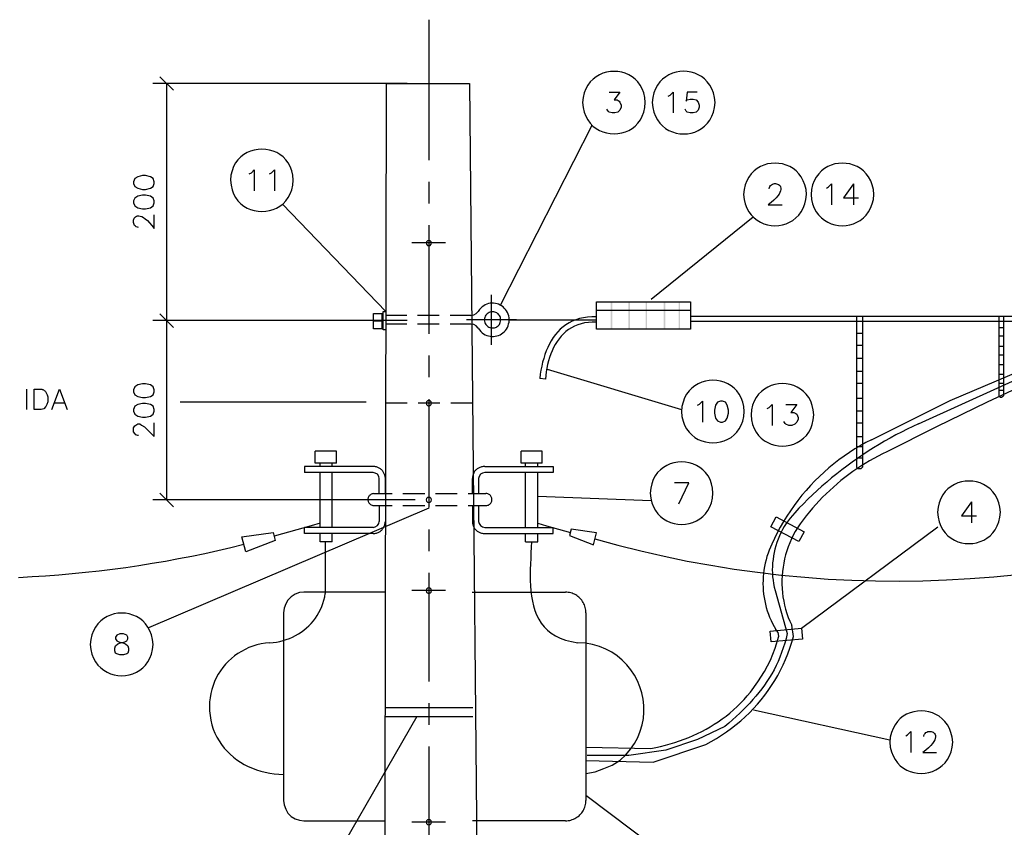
# Model space of a CAD drawing. Header units: millimetres. Extents: x 7 to 3083, y -677 to 294.
# Tile 122 of 256: x 717 to 793, y 178 to 240. Entities that reach past the tile are written whole.
import ezdxf

# ---------------------------------------------------------------- set-up
doc = ezdxf.new("R2010")
doc.units = ezdxf.units.MM
for name, color, linetype, lineweight in [('DGE_CONTORNOS', 7, 'Continuous', 0), ('DGE_DATOS', 7, 'Continuous', 0), ('DGE_RELLENO', 7, 'Continuous', 0)]:
    doc.layers.add(name, color=color, linetype=linetype, lineweight=lineweight)

# ---------------------------------------------------------------- blocks, each defined once
blk = doc.blocks.new('DGE_BT_003')
at = {"layer": 'DGE_RELLENO', "true_color": 0x000000}
for points in [[(122.682, 216.5209), (122.7878, 216.5209), (122.682, 218.6164)], [(122.7878, 216.5209), (122.682, 218.6164), (122.7878, 218.6164)], [(124.0367, 216.5209), (124.1425, 216.5209), (124.0367, 218.6164)], [(124.1425, 216.5209), (124.0367, 218.6164), (124.1425, 218.6164)], [(125.349, 216.5209), (125.4548, 216.5209), (125.349, 218.6164)], [(125.4548, 216.5209), (125.349, 218.6164), (125.4548, 218.6164)], [(126.746, 216.5209), (126.8518, 216.5209), (126.746, 218.6164)], [(126.8518, 216.5209), (126.746, 218.6164), (126.8518, 218.6164)], [(127.889, 216.5209), (127.9948, 216.5209), (127.889, 218.6164)], [(127.9948, 216.5209), (127.889, 218.6164), (127.9948, 218.6164)]]:
    blk.add_hatch(color=18, dxfattribs=at).paths.add_polyline_path(points, flags=0)
at = {"layer": 'DGE_CONTORNOS', "lineweight": 25}
for points in [[(108.7332, 240.2699), (108.7332, 229.496)], [(125.3278, 233.9199), (125.2903, 234.3014), (125.2106, 234.6496), (125.0927, 234.9647), (124.9404, 235.2467), (124.7574, 235.4954), (124.5475, 235.7109), (124.3146, 235.8933), (124.0625, 236.0425), (123.795, 236.1585), (123.5159, 236.2414), (123.229, 236.2911), (122.9381, 236.3076), (122.647, 236.291), (122.3596, 236.2412), (122.0796, 236.1582), (121.8109, 236.0421), (121.5572, 235.8929), (121.3224, 235.7104), (121.1102, 235.4949), (120.9246, 235.2462), (120.7692, 234.9643), (120.648, 234.6493), (120.5646, 234.3012), (120.523, 233.9199), (120.5621, 233.5353), (120.6437, 233.1841), (120.7637, 232.8663), (120.9183, 232.582), (121.1037, 232.3312), (121.316, 232.1137), (121.5514, 231.9297), (121.8059, 231.7792), (122.0757, 231.662), (122.3569, 231.5784), (122.6456, 231.5282), (122.9381, 231.5114), (123.2304, 231.5281), (123.5187, 231.5782), (123.799, 231.6618), (124.0676, 231.7788), (124.3205, 231.9293), (124.5539, 232.1133), (124.7639, 232.3307), (124.9466, 232.5816), (125.0983, 232.866), (125.2149, 233.1838), (125.2928, 233.5351), (125.3278, 233.9199)], [(130.683, 233.9199), (130.6354, 234.3044), (130.5475, 234.6551), (130.4229, 234.972), (130.2653, 235.2551), (130.0783, 235.5046), (129.8657, 235.7204), (129.6312, 235.9027), (129.3784, 236.0515), (129.1111, 236.1668), (128.8328, 236.2487), (128.5473, 236.2972), (128.2584, 236.3125), (127.9695, 236.2946), (127.6846, 236.2434), (127.4071, 236.1592), (127.1409, 236.0419), (126.8895, 235.8916), (126.6568, 235.7083), (126.4463, 235.4922), (126.2618, 235.2432), (126.1069, 234.9614), (125.9854, 234.6469), (125.9008, 234.2997), (125.857, 233.9199), (125.8984, 233.5367), (125.9811, 233.1865), (126.1014, 232.8692), (126.2556, 232.5849), (126.4398, 232.3337), (126.6505, 232.1157), (126.8838, 231.9308), (127.1359, 231.7792), (127.4032, 231.6609), (127.6819, 231.576), (127.9682, 231.5244), (128.2585, 231.5064), (128.5489, 231.5218), (128.8357, 231.5708), (129.1152, 231.6535), (129.3836, 231.7698), (129.6372, 231.9199), (129.8722, 232.1038), (130.085, 232.3215), (130.2716, 232.5732), (130.4285, 232.8588), (130.5519, 233.1784), (130.638, 233.5321), (130.683, 233.9199)], [(89.154, 234.8512), (88.1168, 235.8884)], [(107.0822, 235.3804), (87.5877, 235.3804)], [(88.6248, 235.3804), (88.6248, 217.1982)], [(105.4735, 235.3804), (105.3042, 152.2801)], [(105.4735, 235.3804), (111.8447, 235.3804)], [(111.8447, 235.3804), (112.649, 152.2801)], [(122.555, 234.7031), (123.3805, 234.7031), (122.936, 234.1104), (123.1688, 234.1104), (123.317, 234.0257), (123.3805, 233.9411), (123.4652, 233.7082), (123.4652, 233.5601), (123.3805, 233.3272), (123.2323, 233.179), (122.9995, 233.1156), (122.7878, 233.1156), (122.555, 233.179), (122.4703, 233.2637), (122.3857, 233.4119)], [(127.0847, 234.4067), (127.2328, 234.4914), (127.4657, 234.7031), (127.4657, 233.1156)], [(129.3072, 234.7031), (128.524, 234.7031), (128.4605, 234.0257), (128.524, 234.1104), (128.7568, 234.1739), (128.9897, 234.1739), (129.2225, 234.1104), (129.3707, 233.9411), (129.4553, 233.7082), (129.4553, 233.5601), (129.3707, 233.3272), (129.2225, 233.179), (128.9897, 233.1156), (128.7568, 233.1156), (128.524, 233.179), (128.4605, 233.2637), (128.3758, 233.4119)], [(114.2365, 218.3624), (121.2427, 232.1842)], [(98.3403, 227.9509), (98.3048, 228.3323), (98.2263, 228.6806), (98.1087, 228.9957), (97.956, 229.2776), (97.7721, 229.5264), (97.5608, 229.742), (97.3261, 229.9244), (97.0719, 230.0737), (96.8021, 230.1898), (96.5205, 230.2727), (96.2312, 230.3224), (95.9379, 230.339), (95.6447, 230.3224), (95.3553, 230.2727), (95.0738, 230.1898), (94.8039, 230.0737), (94.5497, 229.9244), (94.315, 229.742), (94.1038, 229.5264), (93.9198, 229.2776), (93.7671, 228.9957), (93.6496, 228.6806), (93.5711, 228.3323), (93.5355, 227.9509), (93.5714, 227.5682), (93.6502, 227.2188), (93.7679, 226.9027), (93.9207, 226.6199), (94.1047, 226.3703), (94.3159, 226.154), (94.5505, 225.971), (94.8046, 225.8213), (95.0743, 225.7048), (95.3557, 225.6216), (95.6449, 225.5717), (95.9379, 225.5551), (96.231, 225.5717), (96.5201, 225.6216), (96.8015, 225.7048), (97.0712, 225.8213), (97.3253, 225.971), (97.5599, 226.154), (97.7712, 226.3703), (97.9551, 226.6199), (98.1079, 226.9027), (98.2257, 227.2188), (98.3044, 227.5682), (98.3403, 227.9509)], [(94.9748, 228.4377), (95.1442, 228.5224), (95.3558, 228.7552), (95.3558, 227.1466)], [(96.52, 228.4377), (96.6682, 228.5224), (96.901, 228.7552), (96.901, 227.1466)], [(137.6892, 226.8714), (137.645, 227.2543), (137.5598, 227.6039), (137.4373, 227.9202), (137.2812, 228.2031), (137.0952, 228.4527), (136.8832, 228.669), (136.6488, 228.8519), (136.3958, 229.0016), (136.1279, 229.118), (135.8488, 229.201), (135.5624, 229.2508), (135.2722, 229.2673), (134.9821, 229.2505), (134.6958, 229.2005), (134.417, 229.1172), (134.1495, 229.0006), (133.8969, 228.8508), (133.6632, 228.6677), (133.4519, 228.4514), (133.2668, 228.2018), (133.1116, 227.919), (132.9901, 227.603), (132.9061, 227.2538), (132.8632, 226.8714), (132.9058, 226.4897), (132.9894, 226.1408), (133.1103, 225.8247), (133.2649, 225.5415), (133.4493, 225.2913), (133.6598, 225.074), (133.8929, 224.8899), (134.1446, 224.7388), (134.4114, 224.6209), (134.6895, 224.5363), (134.9751, 224.4849), (135.2647, 224.4669), (135.5544, 224.4822), (135.8405, 224.531), (136.1194, 224.6134), (136.3873, 224.7292), (136.6404, 224.8787), (136.8752, 225.0619), (137.0879, 225.2788), (137.2747, 225.5296), (137.4319, 225.8141), (137.5559, 226.1326), (137.6429, 226.485), (137.6892, 226.8714)], [(142.8538, 226.8714), (142.8097, 227.2543), (142.7245, 227.6039), (142.6019, 227.9202), (142.4458, 228.2031), (142.2599, 228.4527), (142.0479, 228.669), (141.8135, 228.8519), (141.5605, 229.0016), (141.2926, 229.118), (141.0135, 229.201), (140.727, 229.2508), (140.4369, 229.2673), (140.1468, 229.2505), (139.8604, 229.2005), (139.5817, 229.1172), (139.3141, 229.0006), (139.0616, 228.8508), (138.8278, 228.6677), (138.6165, 228.4514), (138.4314, 228.2018), (138.2763, 227.919), (138.1548, 227.603), (138.0707, 227.2538), (138.0278, 226.8714), (138.0704, 226.4897), (138.1541, 226.1408), (138.275, 225.8247), (138.4295, 225.5415), (138.6139, 225.2913), (138.8245, 225.0741), (139.0575, 224.8899), (139.3093, 224.7389), (139.5761, 224.621), (139.8541, 224.5364), (140.1398, 224.485), (140.4293, 224.467), (140.719, 224.4824), (141.0052, 224.5312), (141.284, 224.6135), (141.5519, 224.7294), (141.8051, 224.8789), (142.0399, 225.0621), (142.2525, 225.279), (142.4393, 225.5297), (142.5966, 225.8142), (142.7206, 226.1326), (142.8076, 226.485), (142.8538, 226.8714)], [(86.106, 227.6969), (86.1907, 227.4852), (86.4235, 227.337), (86.7833, 227.2524), (87.0162, 227.2524), (87.3972, 227.337), (87.6088, 227.4852), (87.6935, 227.6969), (87.6935, 227.8451), (87.6088, 228.0779), (87.3972, 228.2261), (87.0162, 228.3107), (86.7833, 228.3107), (86.4235, 228.2261), (86.1907, 228.0779), (86.106, 227.8451), (86.106, 227.6969)], [(108.7332, 227.8239), (108.7332, 226.1729)], [(134.8105, 227.2947), (134.8356, 227.3945), (134.8764, 227.4798), (134.9303, 227.5507), (134.995, 227.6075), (135.0679, 227.6503), (135.1467, 227.6794), (135.2287, 227.6948), (135.3117, 227.6969), (135.393, 227.6858), (135.4703, 227.6616), (135.5411, 227.6247), (135.6029, 227.5752), (135.6533, 227.5132), (135.6897, 227.439), (135.7098, 227.3528), (135.711, 227.2547), (135.6909, 227.145), (135.6471, 227.0239), (135.577, 226.8914), (135.4783, 226.7479), (135.3484, 226.5935), (135.1848, 226.4285), (134.9852, 226.2529), (134.747, 226.0671), (135.8053, 226.0671)], [(139.2132, 227.3582), (139.3613, 227.4429), (139.5942, 227.6757), (139.5942, 226.0671)], [(141.2875, 227.6757), (140.5255, 226.5962), (141.6685, 226.5962)], [(141.2875, 227.6757), (141.2875, 226.0671)], [(86.106, 226.2152), (86.1907, 225.9824), (86.4235, 225.8342), (86.7833, 225.7495), (87.0162, 225.7495), (87.3972, 225.8342), (87.6088, 225.9824), (87.6935, 226.2152), (87.6935, 226.3634), (87.6088, 226.5751), (87.3972, 226.7232), (87.0162, 226.8079), (86.7833, 226.8079), (86.4235, 226.7232), (86.1907, 226.5751), (86.106, 226.3634), (86.106, 226.2152)], [(97.5148, 226.1306), (105.4312, 217.8755)], [(86.487, 224.3314), (86.3924, 224.3487), (86.3108, 224.3833), (86.2423, 224.4325), (86.1866, 224.4939), (86.1439, 224.5647), (86.1139, 224.6423), (86.0967, 224.7242), (86.0922, 224.8078), (86.1003, 224.8904), (86.1209, 224.9695), (86.1541, 225.0424), (86.1997, 225.1066), (86.2576, 225.1594), (86.3279, 225.1983), (86.4104, 225.2206), (86.505, 225.2238), (86.6118, 225.2051), (86.7307, 225.1621), (86.8615, 225.0922), (87.0043, 224.9926), (87.159, 224.8609), (87.3254, 224.6944), (87.5036, 224.4906), (87.6935, 224.2467), (87.6935, 225.305)], [(125.7723, 218.8281), (133.5828, 225.1357)], [(108.7332, 224.5007), (108.7332, 216.1611)], [(110.0243, 223.146), (107.442, 223.146)], [(108.9448, 223.146), (108.9237, 223.2307), (108.839, 223.3154), (108.7332, 223.3366), (108.6273, 223.3154), (108.5638, 223.2307), (108.5427, 223.146), (108.5638, 223.0402), (108.6273, 222.9556), (108.7332, 222.9344), (108.839, 222.9556), (108.9237, 223.0402), (108.9448, 223.146)], [(113.5168, 219.1667), (113.5168, 215.3356)], [(112.522, 216.6056), (112.6116, 216.4746), (112.7103, 216.3594), (112.817, 216.2597), (112.9305, 216.1753), (113.0498, 216.1058), (113.1737, 216.051), (113.301, 216.0105), (113.4307, 215.9841), (113.5615, 215.9715), (113.6924, 215.9724), (113.8221, 215.9865), (113.9497, 216.0136), (114.0739, 216.0532), (114.1935, 216.1052), (114.3076, 216.1693), (114.4148, 216.2451), (114.5142, 216.3324), (114.6045, 216.4309), (114.6846, 216.5403), (114.7534, 216.6603), (114.8098, 216.7906), (114.8525, 216.9309), (114.8805, 217.081), (114.8927, 217.2406), (114.8817, 217.3991), (114.8548, 217.5488), (114.8132, 217.6892), (114.758, 217.82), (114.6903, 217.9408), (114.6112, 218.0515), (114.5219, 218.1514), (114.4234, 218.2405), (114.3169, 218.3182), (114.2036, 218.3843), (114.0844, 218.4385), (113.9607, 218.4803), (113.8334, 218.5094), (113.7037, 218.5255), (113.5728, 218.5283), (113.4417, 218.5175), (113.3115, 218.4925), (113.1835, 218.4533), (113.0586, 218.3993), (112.9382, 218.3302), (112.8231, 218.2458), (112.7147, 218.1456), (112.6139, 218.0294), (112.522, 217.8967)], [(121.5813, 218.6164), (128.7992, 218.6164), (128.7992, 216.5209), (121.5813, 216.5209), (121.5813, 218.6164)], [(88.1168, 217.7062), (89.154, 216.6691)], [(89.154, 216.6691), (88.1168, 217.7062)], [(104.4998, 217.7274), (105.1348, 217.7274), (105.1348, 216.5632), (104.4998, 216.5632), (104.4998, 217.7274)], [(105.1348, 217.7274), (105.2407, 217.7274)], [(105.2407, 217.8756), (105.4312, 217.8756), (105.4312, 216.4786), (105.2407, 216.4786), (105.2407, 217.8756)], [(107.0398, 217.5792), (105.4312, 217.5792)], [(109.5375, 217.5792), (107.8653, 217.5792)], [(111.9505, 217.5792), (110.363, 217.5792)], [(111.9505, 217.5792), (112.1833, 217.6216), (112.3738, 217.7274), (112.522, 217.8967)], [(114.2365, 217.2406), (114.2322, 217.3356), (114.2165, 217.4231), (114.1901, 217.5031), (114.1543, 217.5754), (114.1099, 217.6399), (114.058, 217.6965), (113.9996, 217.7451), (113.9357, 217.7856), (113.8673, 217.8179), (113.7954, 217.8419), (113.7211, 217.8574), (113.6453, 217.8643), (113.569, 217.8626), (113.4933, 217.8521), (113.4191, 217.8327), (113.3475, 217.8044), (113.2795, 217.7669), (113.216, 217.7202), (113.1581, 217.6642), (113.1068, 217.5988), (113.0631, 217.5238), (113.028, 217.4392), (113.0025, 217.3448), (112.9877, 217.2406), (113.0003, 217.1425), (113.0237, 217.053), (113.0567, 216.9719), (113.0984, 216.8992), (113.1479, 216.835), (113.204, 216.7793), (113.2659, 216.7321), (113.3325, 216.6934), (113.4029, 216.6632), (113.476, 216.6415), (113.5509, 216.6284), (113.6266, 216.6238), (113.7021, 216.6278), (113.7764, 216.6404), (113.8486, 216.6615), (113.9175, 216.6913), (113.9823, 216.7297), (114.042, 216.7767), (114.0955, 216.8323), (114.1419, 216.8966), (114.1802, 216.9696), (114.2094, 217.0512), (114.2285, 217.1415), (114.2365, 217.2406)], [(121.5813, 217.4734), (121.2317, 217.4773), (120.8991, 217.4567), (120.5831, 217.4125), (120.2836, 217.3457), (120.0001, 217.2573), (119.7323, 217.1481), (119.48, 217.0193), (119.2427, 216.8717), (119.0203, 216.7064), (118.8123, 216.5242), (118.6185, 216.3263), (118.4385, 216.1134), (118.272, 215.8867), (118.1187, 215.6471), (117.9783, 215.3955), (117.8505, 215.1329), (117.7349, 214.8603), (117.6313, 214.5787), (117.5392, 214.289), (117.4585, 213.9922), (117.3888, 213.6892), (117.3297, 213.3811), (117.2809, 213.0688), (117.2422, 212.7532)], [(128.7992, 217.9602), (121.5813, 217.9602)], [(128.7992, 217.5369), (162.8775, 217.5369)], [(141.5203, 217.5369), (141.5203, 205.9587)], [(141.986, 217.5369), (141.986, 205.9587)], [(142.6633, 208.0542), (148.6958, 211.0599), (155.8078, 214.0656), (158.9828, 215.5684), (160.0412, 216.1822), (162.9198, 217.5581)], [(152.4212, 217.5369), (152.4212, 211.4197)], [(152.781, 217.5369), (152.781, 211.4197)], [(102.3197, 217.1982), (87.5877, 217.1982)], [(107.0822, 217.1982), (87.5877, 217.1982)], [(88.6248, 217.1982), (88.6248, 203.4399)], [(105.1348, 217.1347), (104.4998, 217.1347)], [(107.0398, 216.9231), (105.4312, 216.9231)], [(109.5375, 216.9231), (107.8653, 216.9231)], [(111.9505, 216.9231), (110.363, 216.9231)], [(115.443, 217.2406), (111.6118, 217.2406)], [(112.522, 216.6056), (112.3738, 216.7749), (112.1833, 216.8807), (111.9505, 216.9231)], [(114.8927, 217.2406), (121.5813, 217.2406)], [(121.5813, 217.0712), (121.2641, 217.0717), (120.9619, 217.0497), (120.6745, 217.0061), (120.4016, 216.9418), (120.1431, 216.8577), (119.8988, 216.7547), (119.6683, 216.6337), (119.4516, 216.4956), (119.2483, 216.3412), (119.0583, 216.1716), (118.8813, 215.9875), (118.7171, 215.7898), (118.5655, 215.5796), (118.4263, 215.3576), (118.2992, 215.1248), (118.184, 214.882), (118.0805, 214.6302), (117.9886, 214.3703), (117.9079, 214.1031), (117.8382, 213.8295), (117.7793, 213.5505), (117.7311, 213.267), (117.6932, 212.9797), (117.6655, 212.6897)], [(128.7992, 217.1559), (162.0097, 217.1559)], [(146.2617, 209.2607), (158.9828, 215.0604), (160.528, 215.6319), (162.052, 216.3304), (164.0205, 217.1771)], [(152.4212, 216.6479), (152.781, 216.6479)], [(105.2407, 216.5632), (105.1348, 216.5632)], [(141.5203, 216.2245), (141.986, 216.2245)], [(152.4212, 216.0129), (152.781, 216.0129)], [(141.5203, 215.2932), (141.986, 215.2932)], [(152.4212, 215.2297), (152.781, 215.2297)], [(108.7332, 214.5101), (108.7332, 212.8379)], [(159.3215, 214.5101), (155.4057, 212.7532), (151.5322, 210.9329), (147.6587, 209.0491), (143.8487, 207.1229)], [(152.4212, 214.5524), (152.781, 214.5524)], [(141.5203, 214.2984), (141.986, 214.2984)], [(152.4212, 213.8327), (152.781, 213.8327)], [(117.8137, 213.4517), (128.1007, 210.3826)], [(141.5203, 213.3036), (141.986, 213.3036)], [(152.4212, 213.0707), (152.781, 213.0707)], [(86.106, 211.7372), (86.1907, 211.5044), (86.4235, 211.3562), (86.7833, 211.2927), (87.0162, 211.2927), (87.3972, 211.3562), (87.6088, 211.5044), (87.6935, 211.7372), (87.6935, 211.8854), (87.6088, 212.1182), (87.3972, 212.2664), (87.0162, 212.3299), (86.7833, 212.3299), (86.4235, 212.2664), (86.1907, 212.1182), (86.106, 211.8854), (86.106, 211.7372)], [(117.6655, 212.6897), (117.2422, 212.7532)], [(132.9055, 210.2132), (132.8701, 210.5956), (132.792, 210.9447), (132.675, 211.2606), (132.5231, 211.5432), (132.3401, 211.7926), (132.1298, 212.0088), (131.8962, 212.1918), (131.6431, 212.3415), (131.3744, 212.458), (131.0939, 212.5412), (130.8055, 212.5911), (130.5131, 212.6078), (130.2206, 212.5913), (129.9318, 212.5415), (129.6506, 212.4584), (129.3809, 212.342), (129.1266, 212.1924), (128.8914, 212.0095), (128.6793, 211.7934), (128.4942, 211.5439), (128.3399, 211.2612), (128.2203, 210.9451), (128.1393, 210.5958), (128.1007, 210.2132), (128.1391, 209.83), (128.22, 209.4802), (128.3395, 209.1637), (128.4937, 208.8805), (128.6788, 208.6306), (128.8909, 208.4141), (129.1261, 208.231), (129.3805, 208.0811), (129.6503, 207.9646), (129.9316, 207.8814), (130.2205, 207.8315), (130.5131, 207.8149), (130.8056, 207.8316), (131.0941, 207.8817), (131.3747, 207.965), (131.6435, 208.0817), (131.8967, 208.2316), (132.1303, 208.4148), (132.3406, 208.6314), (132.5236, 208.8812), (132.6755, 209.1643), (132.7923, 209.4806), (132.8703, 209.8303), (132.9055, 210.2132)], [(138.2395, 209.9592), (138.2023, 210.3408), (138.1227, 210.6894), (138.0046, 211.0049), (137.8517, 211.2873), (137.6679, 211.5367), (137.4572, 211.7529), (137.2233, 211.936), (136.97, 212.0859), (136.7014, 212.2027), (136.4211, 212.2862), (136.133, 212.3366), (135.8411, 212.3537), (135.549, 212.3376), (135.2608, 212.2881), (134.9802, 212.2054), (134.7112, 212.0894), (134.4574, 211.94), (134.2229, 211.7573), (134.0115, 211.5411), (133.8269, 211.2916), (133.6731, 211.0087), (133.5539, 210.6923), (133.4731, 210.3425), (133.4347, 209.9592), (133.4721, 209.5756), (133.552, 209.2255), (133.6707, 208.9089), (133.8242, 208.6257), (134.0087, 208.376), (134.2202, 208.1597), (134.4549, 207.9768), (134.709, 207.8273), (134.9785, 207.7111), (135.2596, 207.6283), (135.5483, 207.5788), (135.8409, 207.5626), (136.1335, 207.5797), (136.4221, 207.6301), (136.7029, 207.7137), (136.972, 207.8306), (137.2256, 207.9806), (137.4597, 208.1639), (137.6706, 208.3803), (137.8542, 208.6298), (138.0068, 208.9125), (138.1245, 209.2283), (138.2033, 209.5772), (138.2395, 209.9592)], [(141.5203, 212.3934), (141.986, 212.3934)], [(152.4212, 212.3934), (152.781, 212.3934)], [(77.8933, 211.9277), (77.8933, 210.3614)], [(78.486, 210.3614), (78.486, 211.9277), (78.5676, 211.9309), (78.6443, 211.9337), (78.7162, 211.936), (78.7838, 211.9374), (78.847, 211.9376), (78.9063, 211.9364), (78.9617, 211.9334), (79.0136, 211.9284), (79.0622, 211.9211), (79.1076, 211.9111), (79.1502, 211.8983), (79.1901, 211.8822), (79.2275, 211.8627), (79.2628, 211.8394), (79.2961, 211.812), (79.3276, 211.7803), (79.3577, 211.7439), (79.3864, 211.7026), (79.4141, 211.6561), (79.4409, 211.604), (79.4671, 211.5462), (79.4929, 211.4823), (79.5186, 211.412), (79.5443, 211.3351), (79.5443, 210.954), (79.4597, 210.7424), (79.375, 210.5942), (79.2268, 210.4249), (79.0152, 210.3614), (78.486, 210.3614)], [(79.8407, 210.3614), (80.4333, 211.9277), (81.026, 210.3614)], [(152.4212, 211.8642), (152.781, 211.8642)], [(152.4212, 211.4197), (152.4635, 211.3562), (152.5482, 211.3139), (152.6328, 211.3139), (152.7175, 211.3562), (152.781, 211.4197)], [(80.0523, 210.8906), (80.8143, 210.8906)], [(86.106, 210.2344), (86.1907, 210.0016), (86.4235, 209.8534), (86.7833, 209.7899), (87.0162, 209.7899), (87.3972, 209.8534), (87.6088, 210.0016), (87.6935, 210.2344), (87.6935, 210.3826), (87.6088, 210.6154), (87.3972, 210.7636), (87.0162, 210.8271), (86.7833, 210.8271), (86.4235, 210.7636), (86.1907, 210.6154), (86.106, 210.3826), (86.106, 210.2344)], [(103.9283, 210.9329), (89.6832, 210.9329)], [(107.0822, 210.8482), (105.4312, 210.8482)], [(109.5798, 210.8482), (107.9077, 210.8482)], [(108.9448, 210.8482), (108.9237, 210.954), (108.839, 211.0387), (108.7332, 211.0599), (108.6273, 211.0387), (108.5638, 210.954), (108.5427, 210.8482), (108.5638, 210.7424), (108.6273, 210.6789), (108.7332, 210.6366), (108.839, 210.6789), (108.9237, 210.7424), (108.9448, 210.8482)], [(108.7332, 211.1657), (108.7332, 202.8472)], [(112.0775, 210.8482), (110.4265, 210.8482)], [(129.3283, 210.7001), (129.4765, 210.7847), (129.7093, 211.0175), (129.7093, 209.4089)], [(131.0852, 211.0175), (130.8523, 210.9329), (130.7042, 210.7001), (130.6195, 210.3191), (130.6195, 210.0862), (130.7042, 209.7052), (130.8523, 209.4936), (131.0852, 209.4089), (131.2333, 209.4089), (131.4662, 209.4936), (131.6143, 209.7052), (131.699, 210.0862), (131.699, 210.3191), (131.6143, 210.7001), (131.4662, 210.9329), (131.2333, 211.0175), (131.0852, 211.0175)], [(134.6623, 210.446), (134.8105, 210.5307), (135.0433, 210.7636), (135.0433, 209.1549)], [(136.1017, 210.7636), (136.9483, 210.7636), (136.4827, 210.1497), (136.7155, 210.1497), (136.8637, 210.0651), (136.9483, 210.0016), (137.033, 209.7687), (137.033, 209.6206), (136.9483, 209.3877), (136.8002, 209.2396), (136.5673, 209.1549), (136.3345, 209.1549), (136.1017, 209.2396), (136.0382, 209.3031), (135.9535, 209.4512)], [(141.5203, 211.2504), (141.986, 211.2504)], [(141.5203, 210.2556), (141.986, 210.2556)], [(86.487, 208.3717), (86.4235, 208.3717), (86.2753, 208.4352), (86.1907, 208.5199), (86.106, 208.6681), (86.106, 208.9644), (86.1907, 209.1126), (86.2753, 209.1761), (86.4235, 209.2607), (86.5717, 209.2607), (86.7198, 209.1761), (86.9315, 209.0279), (87.6935, 208.287), (87.6935, 209.3454)], [(146.2617, 209.2607), (145.8258, 209.0628), (145.3912, 208.8556), (144.958, 208.6393), (144.5268, 208.4142), (144.0976, 208.1806), (143.671, 207.9386), (143.2471, 207.6886), (142.8264, 207.4308), (142.4091, 207.1654), (141.9955, 206.8927), (141.5861, 206.613), (141.181, 206.3264), (140.7806, 206.0332), (140.3853, 205.7337), (139.9953, 205.4281), (139.611, 205.1167), (139.2327, 204.7997), (138.8607, 204.4773), (138.4953, 204.1499), (138.1369, 203.8176), (137.7857, 203.4808), (137.4421, 203.1395), (137.1065, 202.7942), (136.779, 202.4451)], [(141.5203, 209.3454), (141.986, 209.3454)], [(142.6633, 208.0542), (142.2304, 207.8307), (141.8039, 207.5932), (141.3844, 207.342), (140.9721, 207.0776), (140.5675, 206.8002), (140.1708, 206.5103), (139.7826, 206.2083), (139.4031, 205.8946), (139.0328, 205.5695), (138.672, 205.2334), (138.3211, 204.8866), (137.9805, 204.5297), (137.6505, 204.1629), (137.3316, 203.7867), (137.024, 203.4013), (136.7283, 203.0073), (136.4447, 202.605), (136.1736, 202.1947), (135.9155, 201.7768), (135.6706, 201.3518), (135.4395, 200.92), (135.2223, 200.4817), (135.0196, 200.0375), (134.8317, 199.5876)], [(141.5203, 208.287), (141.986, 208.287)], [(101.6635, 207.1864), (100.0337, 207.1864)], [(101.6635, 206.255), (100.0337, 206.255), (100.0337, 207.1864)], [(101.6635, 206.255), (101.6635, 207.1864)], [(115.8028, 206.255), (115.8028, 207.1864)], [(117.4327, 207.1864), (115.8028, 207.1864)], [(117.4327, 206.255), (117.4327, 207.1864)], [(143.8487, 207.1229), (143.5059, 206.9597), (143.1673, 206.7887), (142.8327, 206.6098), (142.5025, 206.4233), (142.1767, 206.2293), (141.8555, 206.0279), (141.5389, 205.8193), (141.2271, 205.6036), (140.9202, 205.3809), (140.6183, 205.1515), (140.3216, 204.9154), (140.0302, 204.6727), (139.7442, 204.4237), (139.4637, 204.1684), (139.1889, 203.907), (138.9199, 203.6396), (138.6568, 203.3663), (138.3997, 203.0874), (138.1487, 202.8029), (137.9041, 202.513), (137.6658, 202.2179), (137.4341, 201.9175), (137.209, 201.6122), (136.9907, 201.3021)], [(141.5203, 207.5251), (141.986, 207.5251)], [(100.3935, 206.0011), (100.3935, 206.255)], [(101.3248, 206.0011), (101.3248, 206.255)], [(117.4327, 206.255), (115.8028, 206.255)], [(116.1415, 206.0011), (116.1415, 206.255)], [(117.094, 206.0011), (117.094, 206.255)], [(130.5137, 203.9479), (130.4805, 204.3308), (130.4038, 204.6804), (130.2875, 204.9967), (130.1355, 205.2798), (129.9518, 205.5295), (129.7404, 205.7459), (129.5052, 205.929), (129.2502, 206.0788), (128.9793, 206.1954), (128.6966, 206.2786), (128.4059, 206.3285), (128.1112, 206.3451), (127.8166, 206.3285), (127.5259, 206.2785), (127.2432, 206.1953), (126.9723, 206.0787), (126.7173, 205.9289), (126.4821, 205.7458), (126.2707, 205.5294), (126.087, 205.2796), (125.935, 204.9966), (125.8187, 204.6803), (125.742, 204.3308), (125.7088, 203.9479), (125.7459, 203.5663), (125.8255, 203.2179), (125.9439, 202.9026), (126.097, 202.6206), (126.2811, 202.3717), (126.4923, 202.1561), (126.7267, 201.9736), (126.9804, 201.8242), (127.2496, 201.7081), (127.5304, 201.6252), (127.819, 201.5754), (128.1114, 201.5588), (128.4038, 201.5754), (128.6923, 201.6252), (128.9731, 201.7082), (129.2423, 201.8243), (129.496, 201.9736), (129.7304, 202.1561), (129.9416, 202.3718), (130.1256, 202.6207), (130.2787, 202.9027), (130.397, 203.2179), (130.4766, 203.5663), (130.5137, 203.9479)], [(141.5203, 206.6572), (141.986, 206.6572)], [(104.4575, 206.0011), (99.2082, 206.0011)], [(99.2082, 206.0011), (99.2082, 205.5354)], [(104.4575, 205.5354), (99.2082, 205.5354)], [(100.3935, 201.3232), (100.3935, 205.5354)], [(101.3248, 201.3232), (101.3248, 205.5354)], [(105.41, 205.0697), (105.4024, 205.1355), (105.3917, 205.1999), (105.3779, 205.2625), (105.3611, 205.3235), (105.3413, 205.3826), (105.3186, 205.4397), (105.2929, 205.4947), (105.2644, 205.5475), (105.2331, 205.5981), (105.199, 205.6462), (105.1623, 205.6917), (105.1228, 205.7346), (105.0807, 205.7748), (105.036, 205.812), (104.9888, 205.8463), (104.9392, 205.8774), (104.887, 205.9054), (104.8325, 205.93), (104.7756, 205.9511), (104.7164, 205.9687), (104.655, 205.9826), (104.5913, 205.9927), (104.5255, 205.9989), (104.4575, 206.0011)], [(104.9232, 205.0697), (104.902, 205.2391), (104.7962, 205.4084), (104.6268, 205.4931), (104.4575, 205.5354)], [(113.03, 206.0011), (112.9626, 205.9988), (112.8967, 205.9927), (112.8325, 205.9828), (112.7701, 205.9694), (112.7096, 205.9523), (112.6511, 205.9318), (112.5948, 205.908), (112.5407, 205.8808), (112.489, 205.8504), (112.4398, 205.8169), (112.3932, 205.7804), (112.3494, 205.741), (112.3083, 205.6987), (112.2702, 205.6536), (112.2352, 205.6058), (112.2034, 205.5555), (112.1749, 205.5026), (112.1498, 205.4473), (112.1282, 205.3897), (112.1103, 205.3298), (112.0962, 205.2678), (112.0859, 205.2037), (112.0796, 205.1377), (112.0775, 205.0697)], [(118.2582, 205.5354), (113.03, 205.5354), (112.8395, 205.4931), (112.6913, 205.4084), (112.5855, 205.2391), (112.5432, 205.0697), (112.5432, 203.9267)], [(113.03, 206.0011), (118.2582, 206.0011)], [(116.1415, 201.3232), (116.1415, 205.5354)], [(117.094, 201.3232), (117.094, 205.5354)], [(118.2582, 206.0011), (118.2582, 205.5354)], [(141.5203, 205.9587), (141.605, 205.8529), (141.7532, 205.8317), (141.8802, 205.8529), (141.986, 205.9587)], [(104.9232, 203.9267), (104.9232, 205.0697)], [(105.41, 203.9267), (105.41, 205.0697)], [(112.0775, 203.9267), (112.0775, 205.0697)], [(127.889, 203.1436), (128.651, 204.7522), (127.5715, 204.7522)], [(152.5482, 202.4874), (152.5053, 202.8698), (152.4212, 203.219), (152.2997, 203.535), (152.1446, 203.8178), (151.9595, 204.0674), (151.7482, 204.2837), (151.5144, 204.4668), (151.2619, 204.6166), (150.9943, 204.7332), (150.7156, 204.8165), (150.4292, 204.8665), (150.1391, 204.8833), (149.849, 204.8668), (149.5625, 204.817), (149.2834, 204.734), (149.0155, 204.6176), (148.7625, 204.468), (148.5281, 204.285), (148.3161, 204.0687), (148.1302, 203.8191), (147.9741, 203.5362), (147.8515, 203.2199), (147.7663, 202.8703), (147.7222, 202.4874), (147.7662, 202.1025), (147.8514, 201.7511), (147.974, 201.4333), (148.1301, 201.1491), (148.3162, 200.8985), (148.5284, 200.6813), (148.7629, 200.4977), (149.0162, 200.3475), (149.2843, 200.2308), (149.5635, 200.1476), (149.8502, 200.0979), (150.1406, 200.0815), (150.4309, 200.0986), (150.7173, 200.1491), (150.9962, 200.2329), (151.2638, 200.3502), (151.5164, 200.5008), (151.7501, 200.6847), (151.9613, 200.9019), (152.1462, 201.1525), (152.3011, 201.4363), (152.4222, 201.7534), (152.5058, 202.1038), (152.5482, 202.4874)], [(88.1168, 203.9479), (89.154, 202.9107)], [(104.521, 203.9267), (104.4475, 203.9121), (104.3804, 203.8911), (104.3197, 203.8644), (104.2654, 203.8326), (104.2175, 203.7962), (104.1759, 203.7557), (104.1408, 203.7119), (104.112, 203.6652), (104.0896, 203.6162), (104.0737, 203.5655), (104.0641, 203.5136), (104.0609, 203.4612), (104.0641, 203.4087), (104.0737, 203.3569), (104.0896, 203.3062), (104.112, 203.2571), (104.1408, 203.2104), (104.1759, 203.1666), (104.2175, 203.1261), (104.2654, 203.0897), (104.3197, 203.0578), (104.3804, 203.0311), (104.4475, 203.0101), (104.521, 202.9954)], [(104.521, 203.9267), (105.918, 203.9267)], [(106.7435, 203.9267), (108.4157, 203.9267)], [(109.2412, 203.9267), (110.9133, 203.9267)], [(111.7388, 203.9267), (113.1147, 203.9267)], [(113.1147, 202.9954), (113.1879, 203.0036), (113.2547, 203.0198), (113.3152, 203.0433), (113.3693, 203.0733), (113.417, 203.1091), (113.4584, 203.1499), (113.4934, 203.1951), (113.522, 203.244), (113.5443, 203.2957), (113.5602, 203.3496), (113.5697, 203.405), (113.5729, 203.4611), (113.5697, 203.5171), (113.5602, 203.5725), (113.5443, 203.6264), (113.522, 203.6781), (113.4934, 203.727), (113.4584, 203.7722), (113.417, 203.813), (113.3693, 203.8488), (113.3152, 203.8788), (113.2547, 203.9023), (113.1879, 203.9185), (113.1147, 203.9267)], [(107.696, 203.4399), (87.5877, 203.4399)], [(108.9448, 203.4399), (108.9237, 203.5457), (108.839, 203.6092), (108.7332, 203.6304), (108.6273, 203.6092), (108.5638, 203.5457), (108.5427, 203.4399), (108.5638, 203.3341), (108.6273, 203.2494), (108.7332, 203.2282), (108.839, 203.2494), (108.9237, 203.3341), (108.9448, 203.4399)], [(117.094, 203.7151), (125.7723, 203.3976)], [(150.3257, 203.2917), (149.5637, 202.2122), (150.7067, 202.2122)], [(150.3257, 203.2917), (150.3257, 201.6831)], [(108.7332, 202.8049), (87.249, 193.6186)], [(104.521, 202.9954), (105.918, 202.9954)], [(104.9232, 202.9954), (104.9232, 201.7889)], [(105.41, 202.9954), (105.41, 201.7889)], [(106.7435, 202.9954), (108.4157, 202.9954)], [(109.2412, 202.9954), (110.9133, 202.9954)], [(111.7388, 202.9954), (113.1147, 202.9954)], [(112.0775, 202.9954), (112.0775, 201.7889)], [(112.5432, 202.9954), (112.5432, 201.7889)], [(136.779, 202.4451), (136.6016, 202.2492), (136.433, 202.0451), (136.2733, 201.8332), (136.1228, 201.6141), (135.9815, 201.3883), (135.8497, 201.1563), (135.7275, 200.9185), (135.6151, 200.6756), (135.5126, 200.428), (135.4202, 200.1762), (135.338, 199.9207), (135.2662, 199.662), (135.2051, 199.4007), (135.1546, 199.1373), (135.1151, 198.8722), (135.0866, 198.606), (135.0693, 198.3392), (135.0635, 198.0723), (135.0691, 197.8058), (135.0865, 197.5402), (135.1157, 197.2761), (135.1569, 197.0138), (135.2104, 196.7541), (135.2762, 196.4972)], [(100.3935, 201.6407), (99.7162, 201.4502), (96.8798, 200.6459)], [(104.4575, 201.3232), (104.6268, 201.3656), (104.7962, 201.4714), (104.902, 201.6196), (104.9232, 201.7889)], [(104.4575, 200.8576), (104.5283, 200.8611), (104.5963, 200.8682), (104.6614, 200.8789), (104.7237, 200.8932), (104.7831, 200.9108), (104.8398, 200.9317), (104.8937, 200.9559), (104.9449, 200.9832), (104.9933, 201.0137), (105.0391, 201.0471), (105.0822, 201.0835), (105.1227, 201.1228), (105.1605, 201.1649), (105.1957, 201.2096), (105.2284, 201.257), (105.2585, 201.3069), (105.286, 201.3593), (105.3111, 201.4141), (105.3336, 201.4712), (105.3537, 201.5306), (105.3714, 201.5921), (105.3867, 201.6557), (105.3995, 201.7213), (105.41, 201.7889)], [(112.0775, 201.7889), (112.0822, 201.7192), (112.0904, 201.6518), (112.102, 201.5868), (112.1169, 201.5241), (112.1352, 201.4639), (112.1567, 201.4062), (112.1813, 201.3511), (112.2091, 201.2986), (112.24, 201.2488), (112.2738, 201.2016), (112.3106, 201.1573), (112.3503, 201.1158), (112.3928, 201.0772), (112.4381, 201.0415), (112.486, 201.0087), (112.5367, 200.9791), (112.5899, 200.9525), (112.6456, 200.9291), (112.7038, 200.9088), (112.7645, 200.8919), (112.8275, 200.8782), (112.8928, 200.8679), (112.9603, 200.861), (113.03, 200.8576)], [(112.5432, 201.7889), (112.5855, 201.6196), (112.6913, 201.4714), (112.8395, 201.3656), (113.03, 201.3232)], [(117.094, 201.6407), (117.7502, 201.4502), (119.5917, 200.9422)], [(134.9587, 201.3656), (135.3608, 202.1276), (137.4987, 200.9845), (137.0965, 200.2437), (134.9587, 201.3656)], [(94.6997, 199.4606), (94.4033, 200.6036), (96.7952, 200.9422), (96.9645, 200.3284), (94.6997, 199.4606)], [(104.4575, 201.3232), (99.2082, 201.3232)], [(99.2082, 200.8576), (99.2082, 201.3232)], [(104.4575, 200.8576), (99.2082, 200.8576)], [(101.3248, 200.2226), (100.3935, 200.2226), (100.3935, 200.8576)], [(101.3248, 200.2226), (101.3248, 200.8576)], [(108.7332, 201.1751), (108.7332, 199.5029)], [(113.03, 201.3232), (118.2582, 201.3232)], [(113.03, 200.8576), (118.2582, 200.8576)], [(116.1415, 200.2226), (116.1415, 200.8576)], [(117.094, 200.2226), (117.094, 200.8576)], [(118.2582, 200.8576), (118.2582, 201.3232)], [(121.3485, 199.9897), (121.5813, 200.8999), (119.6552, 201.1962), (119.5282, 200.7094), (121.3485, 199.9897)], [(136.9907, 201.3021), (136.8233, 201.0233), (136.6683, 200.7376), (136.5258, 200.4455), (136.3957, 200.1474), (136.2783, 199.8441), (136.1736, 199.5361), (136.0816, 199.2239), (136.0025, 198.9081), (135.9363, 198.5893), (135.8831, 198.268), (135.8429, 197.9449), (135.8159, 197.6204), (135.8022, 197.2951), (135.8017, 196.9697), (135.8146, 196.6447), (135.841, 196.3206), (135.8809, 195.998), (135.9345, 195.6775), (136.0017, 195.3597), (136.0828, 195.0451), (136.1776, 194.7343), (136.2864, 194.4278), (136.4093, 194.1263), (136.5462, 193.8302)], [(137.3082, 193.5974), (147.7433, 201.3656)], [(77.293, 197.4953), (78.3208, 197.5483), (79.3487, 197.6136), (80.3763, 197.6911), (81.4032, 197.7808), (82.4292, 197.8826), (83.454, 197.9964), (84.4771, 198.1223), (85.4984, 198.2601), (86.5174, 198.4099), (87.5339, 198.5716), (88.5476, 198.7451), (89.558, 198.9304), (90.565, 199.1274), (91.5681, 199.3361), (92.5672, 199.5565), (93.5617, 199.7885), (94.5515, 200.0321)], [(100.7957, 200.2226), (100.7957, 196.2644)], [(116.1415, 200.2226), (117.094, 200.2226)], [(116.6072, 200.2226), (116.5852, 199.8026), (116.5624, 199.379), (116.5408, 198.9536), (116.5226, 198.5278), (116.5099, 198.1034), (116.5048, 197.682), (116.5096, 197.2652), (116.5263, 196.8547), (116.557, 196.4521), (116.604, 196.059), (116.6694, 195.6771), (116.7552, 195.3081), (116.8637, 194.9534), (116.9969, 194.6149), (117.1571, 194.2941), (117.3464, 193.9927), (117.5668, 193.7123), (117.8206, 193.4546), (118.1098, 193.2211), (118.4367, 193.0136), (118.8033, 192.8337), (119.2118, 192.6829), (119.6644, 192.563), (120.1632, 192.4755)], [(121.4543, 200.4554), (123.2163, 199.9697), (124.9863, 199.5233), (126.7637, 199.1161), (128.5477, 198.7483), (130.3377, 198.4197), (132.133, 198.1304), (133.9331, 197.8804), (135.7371, 197.6698), (137.5446, 197.4984), (139.3547, 197.3664), (141.167, 197.2737), (142.9806, 197.2203), (144.7949, 197.2063), (146.6094, 197.2316), (148.4232, 197.2963), (150.2358, 197.4004), (152.0465, 197.5438), (153.8547, 197.7267)], [(134.8317, 199.5876), (134.7383, 199.34), (134.655, 199.089), (134.5815, 198.8351), (134.518, 198.5785), (134.4645, 198.3197), (134.4209, 198.0591), (134.3872, 197.797), (134.3635, 197.5338), (134.3497, 197.27), (134.346, 197.0058), (134.3521, 196.7418), (134.3683, 196.4782), (134.3943, 196.2154), (134.4304, 195.9539), (134.4764, 195.694), (134.5324, 195.4361), (134.5984, 195.1807), (134.6744, 194.9279), (134.7603, 194.6784), (134.8562, 194.4324), (134.9621, 194.1903), (135.078, 193.9526), (135.2038, 193.7195), (135.3397, 193.4915)], [(108.7332, 197.8519), (108.7332, 189.5122)], [(96.5412, 192.4755), (96.8023, 192.4955), (97.0606, 192.5303), (97.3154, 192.5797), (97.5663, 192.6432), (97.8124, 192.7205), (98.0533, 192.8111), (98.2883, 192.9147), (98.5169, 193.0308), (98.7383, 193.159), (98.9521, 193.2989), (99.1575, 193.4502), (99.3541, 193.6123), (99.5411, 193.785), (99.718, 193.9679), (99.8841, 194.1604), (100.0389, 194.3623), (100.1818, 194.5731), (100.312, 194.7924), (100.4291, 195.0198), (100.5324, 195.2549), (100.6214, 195.4973), (100.6953, 195.7466), (100.7536, 196.0025), (100.7957, 196.2644)], [(105.41, 196.3491), (99.1658, 196.3491), (98.8272, 196.3279), (98.4885, 196.2009), (98.1922, 196.0104), (97.9382, 195.7564), (97.7688, 195.4601), (97.6418, 195.1425), (97.5995, 194.7827), (97.5995, 180.3894), (97.6418, 180.0507), (97.7688, 179.7121), (97.9382, 179.4157), (98.1922, 179.1617), (98.4885, 178.9712), (98.8272, 178.8654), (99.1658, 178.8231), (105.3888, 178.8231)], [(110.0243, 196.4761), (107.442, 196.4761)], [(108.9448, 196.4761), (108.9237, 196.5819), (108.839, 196.6665), (108.7332, 196.6877), (108.6273, 196.6665), (108.5638, 196.5819), (108.5427, 196.4761), (108.5638, 196.3702), (108.6273, 196.3067), (108.7332, 196.2644), (108.839, 196.3067), (108.9237, 196.3702), (108.9448, 196.4761)], [(112.0563, 196.3491), (119.2107, 196.3491)], [(120.777, 194.7827), (120.7762, 194.8857), (120.7675, 194.9879), (120.7513, 195.089), (120.7278, 195.1887), (120.6973, 195.2867), (120.6601, 195.3825), (120.6167, 195.4759), (120.5672, 195.5664), (120.512, 195.6538), (120.4514, 195.7377), (120.3858, 195.8177), (120.3153, 195.8936), (120.2404, 195.9648), (120.1613, 196.0312), (120.0784, 196.0924), (119.992, 196.1479), (119.9023, 196.1975), (119.8097, 196.2408), (119.7146, 196.2775), (119.6171, 196.3071), (119.5177, 196.3295), (119.4166, 196.3442), (119.3141, 196.3508), (119.2107, 196.3491)], [(135.2762, 196.4972), (136.2075, 193.1952)], [(87.6088, 192.3486), (87.5658, 192.7325), (87.4815, 193.083), (87.3597, 193.4002), (87.2042, 193.684), (87.0187, 193.9344), (86.807, 194.1514), (86.5729, 194.335), (86.3199, 194.4852), (86.052, 194.6021), (85.7729, 194.6855), (85.4862, 194.7356), (85.1958, 194.7523), (84.9054, 194.7356), (84.6188, 194.6855), (84.3396, 194.6021), (84.0717, 194.4852), (83.8188, 194.335), (83.5846, 194.1514), (83.3729, 193.9344), (83.1875, 193.684), (83.032, 193.4002), (82.9102, 193.083), (82.8259, 192.7325), (82.7828, 192.3486), (82.8262, 191.9653), (82.9107, 191.6153), (83.0326, 191.2987), (83.1881, 191.0153), (83.3736, 190.7654), (83.5853, 190.5487), (83.8194, 190.3654), (84.0723, 190.2154), (84.3401, 190.0988), (84.6191, 190.0154), (84.9056, 189.9654), (85.1958, 189.9488), (85.4861, 189.9654), (85.7726, 190.0154), (86.0516, 190.0988), (86.3194, 190.2154), (86.5722, 190.3654), (86.8064, 190.5487), (87.018, 190.7654), (87.2035, 191.0153), (87.3591, 191.2987), (87.481, 191.6153), (87.5655, 191.9653), (87.6088, 192.3486)], [(120.777, 194.7827), (120.777, 180.3894)], [(120.7558, 183.4374), (125.9205, 183.3316), (129.9633, 184.6862), (130.3775, 184.9084), (130.7812, 185.1427), (131.1743, 185.3889), (131.5567, 185.6469), (131.9281, 185.9163), (132.2885, 186.1972), (132.6377, 186.4891), (132.9754, 186.792), (133.3016, 187.1056), (133.6161, 187.4298), (133.9186, 187.7642), (134.2091, 188.1089), (134.4874, 188.4634), (134.7532, 188.8277), (135.0066, 189.2016), (135.2472, 189.5847), (135.4749, 189.977), (135.6895, 190.3783), (135.891, 190.7883), (136.0791, 191.2068), (136.2536, 191.6337), (136.4145, 192.0687), (136.5614, 192.5117), (136.6943, 192.9624), (136.5462, 193.8302)], [(120.777, 184.4745), (125.7512, 184.3687), (126.1292, 184.4431), (126.5032, 184.5261), (126.8729, 184.6179), (127.2382, 184.7184), (127.599, 184.8278), (127.955, 184.9461), (128.3063, 185.0735), (128.6525, 185.2099), (128.9936, 185.3555), (129.3294, 185.5103), (129.6597, 185.6744), (129.9845, 185.8479), (130.3035, 186.0308), (130.6167, 186.2232), (130.9238, 186.4252), (131.2248, 186.6369), (131.5194, 186.8583), (131.8076, 187.0895), (132.0891, 187.3306), (132.3639, 187.5817), (132.6317, 187.8427), (132.8925, 188.1139), (133.1461, 188.3952), (133.3923, 188.6867), (133.9638, 189.4699), (134.4718, 190.2742), (134.9163, 191.1421), (135.2762, 192.0522), (135.5725, 192.9835), (135.509, 193.2587), (135.3397, 193.4915)], [(134.9798, 192.5391), (134.8952, 193.3646), (137.3082, 193.5974), (137.3717, 192.7507), (134.9798, 192.5391)], [(85.0477, 193.1529), (84.8148, 193.0682), (84.7302, 192.9201), (84.7302, 192.7719), (84.8148, 192.6237), (84.963, 192.5391), (85.2805, 192.4755), (85.4922, 192.3909), (85.6615, 192.2427), (85.725, 192.0734), (85.725, 191.8617), (85.6615, 191.6924), (85.5768, 191.6289), (85.344, 191.5442), (85.0477, 191.5442), (84.8148, 191.6289), (84.7302, 191.6924), (84.6667, 191.8617), (84.6667, 192.0734), (84.7302, 192.2427), (84.8995, 192.3909), (85.1112, 192.4755), (85.4287, 192.5391), (85.5768, 192.6237), (85.6615, 192.7719), (85.6615, 192.9201), (85.5768, 193.0682), (85.344, 193.1529), (85.0477, 193.1529)], [(96.5412, 192.4755), (96.2048, 192.4424), (95.876, 192.3879), (95.5554, 192.3127), (95.2437, 192.2175), (94.9416, 192.1031), (94.6498, 191.9702), (94.369, 191.8196), (94.0998, 191.652), (93.8429, 191.4682), (93.599, 191.2689), (93.3687, 191.0549), (93.1528, 190.8268), (92.9519, 190.5855), (92.7667, 190.3317), (92.5978, 190.0661), (92.446, 189.7894), (92.312, 189.5025), (92.1963, 189.2061), (92.0998, 188.9008), (92.0229, 188.5875), (91.9666, 188.2669), (91.9313, 187.9397), (91.9178, 187.6067), (91.9268, 187.2686), (91.9629, 186.8971), (92.0233, 186.5383), (92.1071, 186.1927), (92.2133, 185.8603), (92.341, 185.5414), (92.4892, 185.2364), (92.657, 184.9453), (92.8435, 184.6685), (93.0477, 184.4062), (93.2687, 184.1587), (93.5056, 183.9261), (93.7574, 183.7088), (94.0231, 183.507), (94.3019, 183.321), (94.5927, 183.1508), (94.8947, 182.997), (95.2069, 182.8595), (95.5284, 182.7388), (95.8582, 182.6351), (96.1955, 182.5485), (96.5391, 182.4794), (96.8883, 182.4279), (97.2421, 182.3944), (97.5995, 182.379)], [(123.4017, 183.4797), (123.8233, 183.8796), (124.1868, 184.3042), (124.4933, 184.7498), (124.7443, 185.2127), (124.9411, 185.6893), (125.085, 186.176), (125.1774, 186.669), (125.2196, 187.1647), (125.2129, 187.6594), (125.1587, 188.1496), (125.0584, 188.6314), (124.9132, 189.1013), (124.7246, 189.5556), (124.4938, 189.9907), (124.2222, 190.4028), (123.9112, 190.7883), (123.562, 191.1435), (123.176, 191.4648), (122.7547, 191.7486), (122.2992, 191.9911), (121.811, 192.1887), (121.2913, 192.3378), (120.7416, 192.4346), (120.1632, 192.4755)], [(136.2075, 193.1952), (136.1155, 192.8124), (136.0133, 192.4406), (135.9011, 192.0792), (135.779, 191.7277), (135.647, 191.3858), (135.5053, 191.0529), (135.354, 190.7285), (135.1932, 190.4122), (135.0231, 190.1035), (134.8437, 189.8019), (134.6551, 189.507), (134.4575, 189.2183), (134.2511, 188.9352), (134.0358, 188.6574), (133.8118, 188.3843), (133.5792, 188.1155), (133.3382, 187.8505), (133.0889, 187.5889), (132.8313, 187.33), (132.5656, 187.0736), (132.2919, 186.819), (132.0103, 186.5659), (131.7209, 186.3137), (131.4238, 186.062), (129.3283, 185.046), (126.8942, 184.2417), (124.0578, 183.8396), (120.8828, 183.8396)], [(105.41, 187.5226), (112.1198, 187.5226)], [(108.7332, 187.8401), (108.7332, 186.1891)], [(133.6252, 187.3321), (144.0815, 185.0249)], [(148.8863, 184.8556), (148.8425, 185.2386), (148.7578, 185.5884), (148.6359, 185.9049), (148.4805, 186.1882), (148.2953, 186.4382), (148.0841, 186.6549), (147.8506, 186.8384), (147.5984, 186.9885), (147.3313, 187.1054), (147.053, 187.1889), (146.7672, 187.2391), (146.4777, 187.256), (146.1881, 187.2395), (145.9021, 187.1897), (145.6236, 187.1065), (145.356, 186.99), (145.1033, 186.8401), (144.8691, 186.6568), (144.6571, 186.4401), (144.471, 186.1901), (144.3146, 185.9066), (144.1916, 185.5897), (144.1055, 185.2393), (144.0603, 184.8556), (144.1066, 184.4692), (144.1936, 184.1168), (144.3176, 183.7984), (144.4748, 183.5138), (144.6616, 183.2632), (144.8743, 183.0463), (145.109, 182.8631), (145.3622, 182.7136), (145.6301, 182.5977), (145.909, 182.5154), (146.1951, 182.4665), (146.4848, 182.4512), (146.7744, 182.4692), (147.06, 182.5205), (147.3381, 182.6052), (147.6049, 182.7231), (147.8566, 182.8741), (148.0897, 183.0583), (148.3002, 183.2755), (148.4846, 183.5257), (148.6392, 183.8089), (148.7601, 184.125), (148.8437, 184.4739), (148.8863, 184.8556)], [(107.823, 186.8241), (99.4198, 172.1979)], [(105.41, 186.8241), (112.1198, 186.8241)], [(145.288, 185.3424), (145.4362, 185.4271), (145.669, 185.6599), (145.669, 184.0512)], [(146.6638, 185.2789), (146.6836, 185.376), (146.7202, 185.4596), (146.7712, 185.5296), (146.834, 185.5863), (146.9059, 185.6297), (146.9845, 185.6599), (147.0671, 185.6769), (147.1512, 185.681), (147.2342, 185.6721), (147.3136, 185.6504), (147.3867, 185.616), (147.451, 185.5689), (147.5039, 185.5092), (147.5429, 185.4371), (147.5654, 185.3527), (147.5687, 185.2559), (147.5505, 185.147), (147.508, 185.026), (147.4387, 184.893), (147.34, 184.7481), (147.2094, 184.5913), (147.0443, 184.4229), (146.8422, 184.2428), (146.6003, 184.0512), (147.6587, 184.0512)], [(108.7332, 184.5169), (108.7332, 176.1984)], [(120.777, 182.4425), (121.4755, 182.5907), (122.1528, 182.8236), (122.7878, 183.0987), (123.4017, 183.4797)], [(119.2107, 178.8231), (119.3194, 178.8276), (119.4258, 178.839), (119.5298, 178.8569), (119.6311, 178.8812), (119.7295, 178.9116), (119.8248, 178.948), (119.9167, 178.9902), (120.0052, 179.0379), (120.09, 179.091), (120.1708, 179.1492), (120.2475, 179.2124), (120.3199, 179.2803), (120.3878, 179.3527), (120.4509, 179.4294), (120.5091, 179.5102), (120.5622, 179.595), (120.6099, 179.6835), (120.6521, 179.7755), (120.6885, 179.8707), (120.7189, 179.9691), (120.7432, 180.0703), (120.7611, 180.1743), (120.7724, 180.2807), (120.777, 180.3894)], [(120.777, 180.7915), (133.223, 171.3936)], [(108.9448, 178.7172), (108.9237, 178.8231), (108.839, 178.8866), (108.7332, 178.9077), (108.6273, 178.8866), (108.5638, 178.8231), (108.5427, 178.7172), (108.5638, 178.6114), (108.6273, 178.5267), (108.7332, 178.5056), (108.839, 178.5267), (108.9237, 178.6114), (108.9448, 178.7172)], [(110.0243, 178.7172), (107.442, 178.7172)], [(119.2107, 178.8231), (112.0775, 178.8231)]]:
    blk.add_lwpolyline(points, dxfattribs=at)
at = {"layer": 'DGE_DATOS', "flags": 1}
for tag, p in [('NORMA', (12, -5)), ('LAMINA', (12, -8)), ('PAGINA_PDF', (12, -11))]:
    blk.add_attdef(tag, p, '', height=1.5, dxfattribs=at)

msp = doc.modelspace()

# ---------------------------------------------------------------- block references
msp.add_blockref('DGE_BT_003', (640, 0))

doc.saveas('drawing.dxf')
